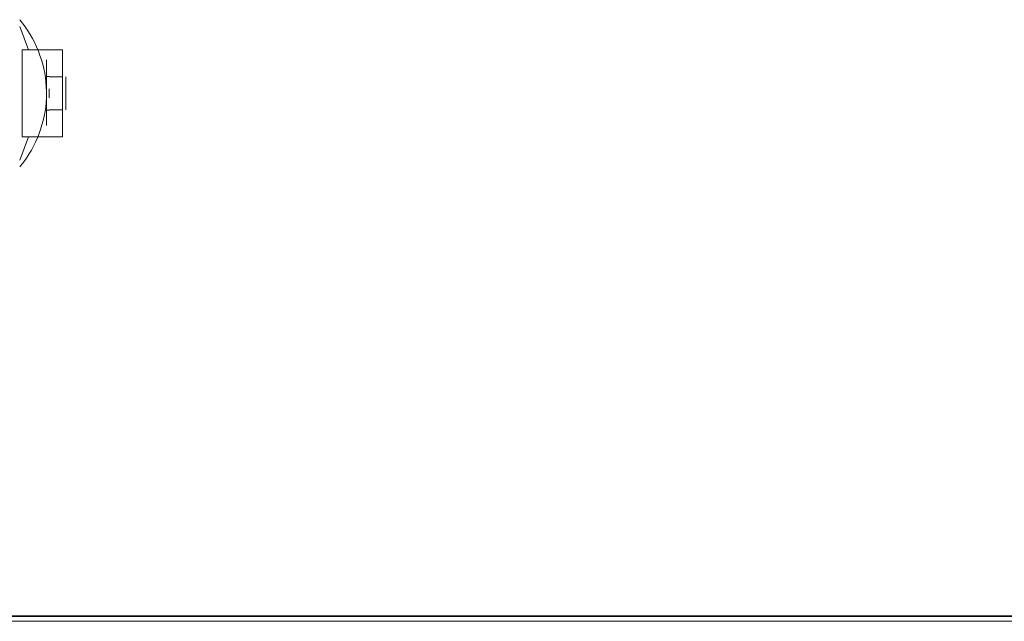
# Model space of a CAD drawing. Header units: millimetres. Extents: x -43279 to 212857, y -33734 to 71307.
# Tile 49 of 70: x -31218 to -31071, y 6186 to 6276. Entities that reach past the tile are written whole.
import ezdxf

# ---------------------------------------------------------------- set-up
doc = ezdxf.new("R2010")
doc.units = ezdxf.units.MM
for name, color, linetype, lineweight in [('M-EQPM', 7, 'Continuous', 18), ('Импосты витража', 7, 'Continuous', 5), ('Перекрытия', 7, 'Continuous', 5), ('Стены', 7, 'Continuous', 5)]:
    doc.layers.add(name, color=color, linetype=linetype, lineweight=lineweight)

# ---------------------------------------------------------------- blocks, each defined once
blk = doc.blocks.new('PR_Радиатор_PradoUniversal_PRADO - 22-300-V1652-50_ОВ_L01_Отметка 0_Отопление - зависимый 2')
at = {"layer": 'M-EQPM'}
for p, q in [((-555.6, -48), (-556.9, -51.49)), ((-562, -64.5), (-562, -51.5)), ((-555.97, -51.5), (-562, -51.5)), ((-555.97, -58), (-555.97, -51.5)), ((-562.5, -60.45), (-562.5, -55.55)), ((-562.5, -58), (-562.5, -55.55)), ((-562.5, -55.55), (-562.5, -60.45)), ((-562.5, -60.45), (-562.5, -58)), ((-555.97, -64.5), (-555.97, -58)), ((-555.97, -64.5), (-562, -64.5)), ((-556.9, -64.51), (-555.6, -68))]:
    blk.add_line(p, q, dxfattribs=at)
at = {"layer": 'M-EQPM', "color": 254, "true_color": 0xe6e6e6}
for p, q in [((-558.5, -51.97), (-558.25, -51.33)), ((-562, -51.5), (-562, -54.95)), ((-555.97, -51.5), (-562, -51.5)), ((-555.97, -51.5), (-555.97, -58)), ((-562, -54.46), (-562, -53.17)), ((-562, -53.17), (-562, -54.46)), ((-559.6, -55.5), (-559.6, -53.67)), ((-559.6, -53.67), (-559.6, -55.5)), ((-559.26, -54.6), (-559.11, -53.93)), ((-562.5, -55.55), (-562.5, -58)), ((-562, -55.5), (-562, -56.71)), ((-562, -55.55), (-560, -55.55)), ((-560, -55.55), (-562, -55.55)), ((-559.6, -56.23), (-559.6, -55.59)), ((-559.6, -55.59), (-559.6, -56.23)), ((-560, -57.31), (-560, -58.69)), ((-560, -58.69), (-560, -57.31)), ((-559.6, -58), (-559.6, -56.75)), ((-559.6, -56.75), (-559.6, -58)), ((-562.5, -58), (-562.5, -60.45)), ((-559.6, -58), (-559.6, -59.25)), ((-559.6, -59.25), (-559.6, -58)), ((-559.6, -58.3), (-559.6, -58)), ((-555.97, -58), (-555.97, -64.5)), ((-562, -59.29), (-562, -60.5)), ((-559.6, -59.77), (-559.6, -60.41)), ((-559.6, -60.41), (-559.6, -59.77)), ((-559.44, -60.35), (-559.52, -59.67)), ((-562, -60.45), (-560, -60.45)), ((-560, -60.45), (-562, -60.45)), ((-562, -61.05), (-562, -64.5)), ((-562, -61.54), (-562, -62.83)), ((-562, -62.83), (-562, -61.54)), ((-559.6, -60.5), (-559.6, -62.33)), ((-559.6, -62.33), (-559.6, -60.5)), ((-562, -64.5), (-555.97, -64.5))]:
    blk.add_line(p, q, dxfattribs=at)
at = {"layer": 'M-EQPM', "color": 7, "true_color": 0xfcfcfc}
for p, q in [((-558.93, -53.27), (-558.73, -52.61)), ((-558.73, -52.61), (-558.5, -51.97)), ((-559.6, -53.67), (-559.6, -53.17)), ((-559.6, -53.17), (-559.6, -53.67)), ((-559.11, -53.93), (-558.93, -53.27)), ((-562, -55.54), (-562, -56.96)), ((-559.6, -55.5), (-560, -55.5)), ((-560, -55.55), (-560, -55.55)), ((-559.6, -55.59), (-559.6, -55.59)), ((-559.48, -55.95), (-559.38, -55.27)), ((-559.38, -55.27), (-559.26, -54.6)), ((-562, -56.96), (-562, -60.46)), ((-559.6, -56.75), (-559.6, -56.23)), ((-559.6, -56.23), (-559.6, -56.75)), ((-559.57, -58.98), (-559.6, -58.3)), ((-559.6, -59.25), (-559.6, -59.77)), ((-559.6, -59.77), (-559.6, -59.25)), ((-559.52, -59.67), (-559.57, -58.98)), ((-560, -60.45), (-560, -60.5)), ((-560, -60.5), (-560, -60.45)), ((-560, -60.5), (-559.6, -60.5)), ((-559.6, -60.41), (-559.6, -60.41)), ((-559.6, -62.33), (-559.6, -62.83)), ((-559.6, -63), (-559.6, -62.33)), ((-559.6, -62.83), (-559.6, -63))]:
    blk.add_line(p, q, dxfattribs=at)
at = {"layer": 'M-EQPM', "color": 7, "true_color": 0xfefefe}
for p, q in [((-562, -53), (-562, -53.17)), ((-562, -53.17), (-562, -53)), ((-562, -54.46), (-562, -55.5)), ((-562, -55.5), (-562, -54.46)), ((-562, -61.54), (-562, -60.5)), ((-562, -60.5), (-562, -61.54)), ((-562, -62.83), (-562, -62.83))]:
    blk.add_line(p, q, dxfattribs=at)
at = {"layer": 'M-EQPM', "flags": 128}
for points in [[(-558.25, -51.33), (-557.97, -50.71), (-557.66, -50.09), (-557.34, -49.49), (-556.98, -48.9), (-556.61, -48.33), (-556.21, -47.77), (-555.79, -47.23), (-555.6, -47)], [(-555.6, -69), (-556.03, -68.47), (-556.44, -67.92), (-556.82, -67.35), (-557.18, -66.77), (-557.52, -66.17), (-557.84, -65.56), (-558.13, -64.94), (-558.39, -64.31)]]:
    blk.add_lwpolyline(points, dxfattribs=at)
at = {"layer": 'M-EQPM', "color": 254, "true_color": 0xe6e6e6, "flags": 128}
for points in [[(-559.6, -58), (-559.59, -57.32), (-559.55, -56.63), (-559.48, -55.95)], [(-558.39, -64.31), (-558.63, -63.67), (-558.85, -63.02), (-559.04, -62.36)]]:
    blk.add_lwpolyline(points, dxfattribs=at)
at = {"layer": 'M-EQPM', "color": 7, "true_color": 0xfcfcfc, "flags": 128}
blk.add_lwpolyline([(-559.04, -62.36), (-559.2, -61.7), (-559.33, -61.02), (-559.44, -60.35)], dxfattribs=at)
at = {"layer": 'M-EQPM', "color": 254, "true_color": 0xe6e6e6}
for points in [[(-555.97, -51.5), (-556.56, -51.5), (-556.87, -51.5), (-556.9, -51.5)], [(-556.9, -51.5), (-556.9, -51.5), (-556.59, -51.5), (-555.97, -51.5)], [(-555.97, -64.5), (-556.56, -64.5), (-556.87, -64.5), (-556.9, -64.5)], [(-556.9, -64.5), (-556.9, -64.5), (-556.59, -64.5), (-555.97, -64.5)]]:
    blk.add_open_spline(points, degree=3, dxfattribs=at)
blk = doc.blocks.new('A$Cc29e8ddc')
at = {"layer": 'M-EQPM', "color": 254, "true_color": 0xe6e6e6, "rotation": 180}
blk.add_blockref('PR_Радиатор_PradoUniversal_PRADO - 22-300-V1652-50_ОВ_L01_Отметка 0_Отопление - зависимый 2', (2853.41, 20.89), dxfattribs=at)
blk = doc.blocks.new('Rectangular Mullion - R_StandardFrame_50Wx250H-V202-50_AS_Plan_L01_Маркировочный часть 6- зависимый')
at = {"layer": 'Импосты витража'}
blk.add_line((89503.71, 91328.31), (90988.71, 91328.35), dxfattribs=at)

msp = doc.modelspace()

# ---------------------------------------------------------------- linework, layer by layer
at = {"layer": 'Перекрытия'}
msp.add_line((-31831.58, 6186.02), (-30421.58, 6186.02), dxfattribs=at)
at = {"layer": 'Стены'}
for p, q in [((-33291.58, 6186.82), (-24510.21, 6186.82)), ((-30421.58, 6186.02), (-31831.58, 6186.02))]:
    msp.add_line(p, q, dxfattribs=at)

# ---------------------------------------------------------------- block references
at = {"layer": 'Импосты витража', "lineweight": 5}
msp.add_blockref('Rectangular Mullion - R_StandardFrame_50Wx250H-V202-50_AS_Plan_L01_Маркировочный часть 6- зависимый', (-121385.29, -85141.57), dxfattribs=at)
at = {"layer": 'Стены', "linetype": 'ByBlock'}
msp.add_blockref('A$Cc29e8ddc', (-34627.37, 6186.02), dxfattribs=at)

doc.saveas('drawing.dxf')
